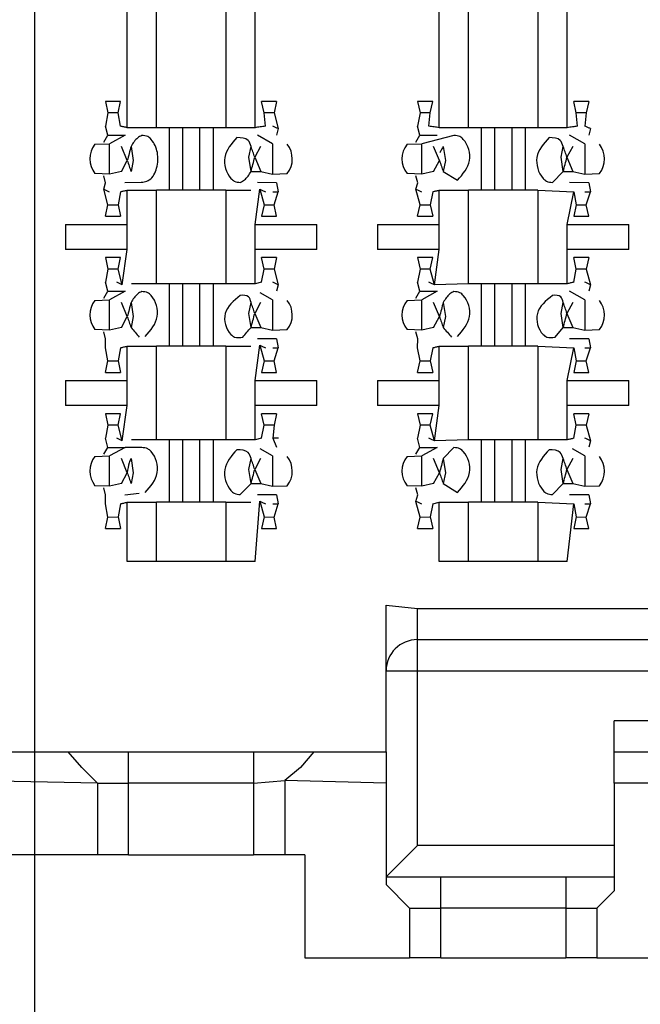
# Model space of a CAD drawing. Header units: millimetres. Extents: x 618 to 1482, y 17 to 575.
# Tile 67 of 90: x 988.61 to 992.4, y 327.16 to 333.17. Entities that reach past the tile are written whole.
import ezdxf

# ---------------------------------------------------------------- set-up
doc = ezdxf.new("R2010")
doc.units = ezdxf.units.MM
doc.linetypes.add('DOT_CENTER', pattern=[14, 12, -1, 0, -1])
doc.layers.add('1', color=7, linetype='Continuous')

# ---------------------------------------------------------------- blocks, each defined once
blk = doc.blocks.new('cu_bee7s_cca__41', base_point=(1238.7621, 264.915))
at = {"color": 124, "linetype": 'Continuous'}
for p, q in [((1319.0198, 443.3487), (1319.0198, 487.2907)), ((1319.2584, 443.3487), (1319.2584, 487.2907)), ((1319.8225, 487.2907), (1319.8225, 443.3487)), ((1320.0612, 443.3487), (1320.0612, 487.2907)), ((1321.5598, 443.3487), (1321.5204, 487.278)), ((1321.7984, 443.3487), (1321.7984, 487.2907)), ((1322.3625, 487.2907), (1322.3625, 443.3487)), ((1322.6012, 443.3487), (1322.6012, 487.2907)), ((1318.9464, 443.4685), (1318.8646, 443.4688)), ((1320.2164, 443.4688), (1320.1345, 443.4685)), ((1321.4864, 443.4685), (1321.4046, 443.4688)), ((1322.7564, 443.4688), (1322.6745, 443.4685)), ((1319.4706, 443.3487), (1319.4706, 442.8407)), ((1319.6103, 443.3487), (1319.6103, 442.8407)), ((1322.0106, 443.3487), (1322.0106, 442.8407)), ((1322.1503, 443.3487), (1322.1503, 442.8407)), ((1318.8779, 442.9717), (1318.8779, 443.2177)), ((1320.2031, 443.2177), (1320.2031, 442.9717)), ((1321.4179, 442.9717), (1321.4179, 443.2177)), ((1322.7431, 443.2177), (1322.7431, 442.9717)), ((1320.0612, 442.5613), (1320.1005, 442.8496)), ((1319.0198, 442.5613), (1319.0198, 442.8407)), ((1319.2584, 442.0787), (1319.2584, 442.8407)), ((1319.8225, 442.8407), (1319.8225, 442.0787)), ((1321.5598, 442.5613), (1321.5598, 442.8407)), ((1321.7984, 442.0787), (1321.7984, 442.8407)), ((1322.3625, 442.8407), (1322.3625, 442.0787)), ((1322.6012, 442.5613), (1322.6541, 442.828)), ((1318.8646, 442.7206), (1318.9464, 442.7209)), ((1320.1345, 442.7209), (1320.2164, 442.7206)), ((1321.4046, 442.7206), (1321.4864, 442.7209)), ((1322.6745, 442.7209), (1322.7564, 442.7206)), ((1318.5184, 442.5613), (1318.5184, 442.3581)), ((1319.0198, 442.3581), (1319.0198, 442.5613)), ((1320.0612, 442.3581), (1320.0612, 442.5613)), ((1320.5626, 442.3581), (1320.5626, 442.5613)), ((1321.0584, 442.5613), (1321.0584, 442.3581)), ((1321.5598, 442.3581), (1321.5598, 442.5613)), ((1322.6012, 442.3581), (1322.6012, 442.5613)), ((1323.1026, 442.3581), (1323.1026, 442.5613)), ((1318.9804, 442.0698), (1319.0198, 442.3581)), ((1320.0612, 442.0787), (1320.0612, 442.3581)), ((1321.5204, 442.0698), (1321.5598, 442.3581)), ((1322.6012, 442.0787), (1322.6012, 442.3581)), ((1318.9464, 442.1985), (1318.8646, 442.1988)), ((1320.2164, 442.1988), (1320.1345, 442.1985)), ((1321.4864, 442.1985), (1321.4046, 442.1988)), ((1322.7564, 442.1988), (1322.6745, 442.1985)), ((1319.4706, 442.0787), (1319.4706, 441.5707)), ((1319.6103, 442.0787), (1319.6103, 441.5707)), ((1322.0106, 442.0787), (1322.0106, 441.5707)), ((1322.1503, 442.0787), (1322.1503, 441.5707)), ((1318.8779, 441.7017), (1318.8779, 441.9477)), ((1320.2031, 441.9477), (1320.2031, 441.7017)), ((1321.4179, 441.7017), (1321.4179, 441.9477)), ((1322.7431, 441.9477), (1322.7431, 441.7017)), ((1319.0198, 441.2913), (1319.0198, 441.5707)), ((1319.2584, 440.8087), (1319.2584, 441.5707)), ((1319.8225, 441.5707), (1319.8225, 440.8087)), ((1320.0612, 441.2913), (1320.1005, 441.5796)), ((1321.5598, 441.2913), (1321.5598, 441.5707)), ((1321.7984, 440.8087), (1321.7984, 441.5707)), ((1322.3625, 441.5707), (1322.3625, 440.8087)), ((1322.6012, 441.2913), (1322.6541, 441.558)), ((1318.8646, 441.4506), (1318.9464, 441.4509)), ((1320.1345, 441.4509), (1320.2164, 441.4506)), ((1321.4046, 441.4506), (1321.4864, 441.4509)), ((1322.6745, 441.4509), (1322.7564, 441.4506)), ((1318.5184, 441.2913), (1318.5184, 441.0881)), ((1319.0198, 441.0881), (1319.0198, 441.2913)), ((1320.0612, 441.0881), (1320.0612, 441.2913)), ((1320.5626, 441.0881), (1320.5626, 441.2913)), ((1321.0584, 441.2913), (1321.0584, 441.0881)), ((1321.5598, 441.0881), (1321.5598, 441.2913)), ((1322.6012, 441.0881), (1322.6012, 441.2913)), ((1323.1026, 441.0881), (1323.1026, 441.2913)), ((1318.9804, 440.7998), (1319.0198, 441.0881)), ((1320.0612, 440.8087), (1320.0612, 441.0881)), ((1321.5204, 440.7998), (1321.5598, 441.0881)), ((1322.6012, 440.8087), (1322.6012, 441.0881)), ((1318.9464, 440.9285), (1318.8646, 440.9288)), ((1320.2164, 440.9288), (1320.1345, 440.9285)), ((1321.4864, 440.9285), (1321.4046, 440.9288)), ((1322.7564, 440.9288), (1322.6745, 440.9285)), ((1319.4706, 440.8087), (1319.4706, 440.3007)), ((1319.6103, 440.8087), (1319.6103, 440.3007)), ((1322.0106, 440.8087), (1322.0106, 440.3007)), ((1322.1503, 440.8087), (1322.1503, 440.3007)), ((1318.8779, 440.4317), (1318.8779, 440.6777)), ((1320.2031, 440.6777), (1320.2031, 440.4317)), ((1321.4179, 440.4317), (1321.4179, 440.6777)), ((1322.7431, 440.6777), (1322.7431, 440.4317)), ((1319.0198, 439.8181), (1319.0198, 440.3007)), ((1319.2584, 439.8181), (1319.2584, 440.3007)), ((1319.8225, 440.3007), (1319.8225, 439.8181)), ((1320.0612, 439.8181), (1320.1005, 440.3096)), ((1321.5598, 439.8181), (1321.5598, 440.3007)), ((1321.7984, 439.8181), (1321.7984, 440.3007)), ((1322.3625, 440.3007), (1322.3625, 439.8181)), ((1322.6012, 439.8181), (1322.6541, 440.288)), ((1318.8646, 440.1806), (1318.9464, 440.1809)), ((1320.1345, 440.1809), (1320.2164, 440.1806)), ((1321.4046, 440.1806), (1321.4864, 440.1809)), ((1322.6745, 440.1809), (1322.7564, 440.1806)), ((1321.382, 439.1831), (1321.382, 439.4371)), ((1321.382, 438.9291), (1321.382, 439.1831)), ((1321.128, 438.9291), (1321.382, 438.9291)), ((1321.382, 438.9291), (1326.4112, 438.9291)), ((1321.382, 437.5067), (1321.382, 438.9291)), ((1326.4112, 438.5227), (1322.9822, 438.5227)), ((1319.0325, 438.0147), (1319.0325, 438.2687)), ((1320.0485, 438.2687), (1320.0485, 438.0147)), ((1319.0325, 437.4305), (1319.0325, 438.0147)), ((1320.0485, 438.0147), (1320.0485, 437.4305)), ((1322.9822, 437.5067), (1321.382, 437.5067)), ((1321.5725, 436.9987), (1321.5725, 437.2527)), ((1322.5885, 437.2527), (1322.5885, 436.9987)), ((1321.5725, 436.5923), (1321.5725, 436.9987)), ((1322.5885, 436.9987), (1322.5885, 436.5923))]:
    blk.add_line(p, q, dxfattribs=at)
at = {"color": 7, "linetype": 'Continuous'}
for p, q in [((1318.9669, 443.5615), (1318.8441, 443.5615)), ((1318.8441, 443.5615), (1318.8646, 443.4688)), ((1318.9464, 443.4685), (1318.9669, 443.5615)), ((1320.2369, 443.5615), (1320.1141, 443.5615)), ((1320.1345, 443.4685), (1320.1141, 443.5615)), ((1320.2369, 443.5615), (1320.2164, 443.4688)), ((1321.5069, 443.5615), (1321.3841, 443.5615)), ((1321.3841, 443.5615), (1321.4046, 443.4688)), ((1321.4864, 443.4685), (1321.5069, 443.5615)), ((1322.7769, 443.5615), (1322.6541, 443.5615)), ((1322.6745, 443.4685), (1322.6541, 443.5615)), ((1322.7769, 443.5615), (1322.7564, 443.4688)), ((1318.8646, 443.4688), (1318.8441, 443.3614)), ((1318.9669, 443.3614), (1318.9464, 443.4685)), ((1320.1453, 443.3614), (1320.1345, 443.4685)), ((1320.2164, 443.4688), (1320.2504, 443.3413)), ((1321.4046, 443.4688), (1321.3841, 443.3614)), ((1321.4756, 443.3614), (1321.4864, 443.4685)), ((1322.6853, 443.3614), (1322.6745, 443.4685)), ((1322.7564, 443.4688), (1322.7455, 443.3614)), ((1318.8626, 443.2874), (1318.8441, 443.3614)), ((1319.2584, 443.3487), (1319.0198, 443.3487)), ((1319.3614, 443.3487), (1319.2584, 443.3487)), ((1319.4706, 443.3487), (1319.3614, 443.3487)), ((1319.3614, 443.3487), (1319.3614, 442.8407)), ((1319.6103, 443.3487), (1319.4706, 443.3487)), ((1319.7195, 443.3487), (1319.6103, 443.3487)), ((1319.8225, 443.3487), (1319.7195, 443.3487)), ((1319.7195, 443.3487), (1319.7195, 442.8407)), ((1320.0612, 443.3487), (1319.8225, 443.3487)), ((1320.2504, 443.3413), (1320.2356, 443.2894)), ((1321.4026, 443.2874), (1321.3841, 443.3614)), ((1321.7984, 443.3487), (1321.5598, 443.3487)), ((1321.9014, 443.3487), (1321.7984, 443.3487)), ((1321.9014, 443.3487), (1321.9014, 442.8407)), ((1322.0106, 443.3487), (1321.9014, 443.3487)), ((1322.1503, 443.3487), (1322.0106, 443.3487)), ((1322.2595, 443.3487), (1322.1503, 443.3487)), ((1322.2595, 443.3487), (1322.2595, 442.8407)), ((1322.3625, 443.3487), (1322.2595, 443.3487)), ((1322.6012, 443.3487), (1322.3625, 443.3487)), ((1322.7904, 443.3413), (1322.7756, 443.2894)), ((1318.8305, 443.2313), (1318.8626, 443.2874)), ((1318.8626, 443.2874), (1319.0034, 443.2874)), ((1319.0034, 443.2874), (1318.8779, 443.2177)), ((1320.2031, 443.2177), (1320.0803, 443.2878)), ((1321.3705, 443.2313), (1321.4026, 443.2874)), ((1321.4026, 443.2874), (1321.5434, 443.2874)), ((1321.6796, 443.2855), (1321.4179, 443.2177)), ((1322.7431, 443.2177), (1322.6203, 443.2878)), ((1318.7578, 443.2137), (1318.8779, 443.2177)), ((1319.0222, 443.0812), (1318.9738, 443.1971)), ((1319.0525, 443.1971), (1319.07, 443.0812)), ((1320.011, 443.1082), (1320.0285, 443.1971)), ((1320.1067, 443.1971), (1320.0588, 443.1082)), ((1321.2978, 443.2137), (1321.4179, 443.2177)), ((1321.5622, 443.0812), (1321.5138, 443.1971)), ((1321.5925, 443.1971), (1321.61, 443.0812)), ((1322.551, 443.1082), (1322.5685, 443.1971)), ((1322.6467, 443.1971), (1322.5988, 443.1082)), ((1320.0285, 442.9923), (1320.011, 443.1082)), ((1320.0588, 443.1082), (1320.1071, 442.9923)), ((1322.5685, 442.9923), (1322.551, 443.1082)), ((1322.5988, 443.1082), (1322.6471, 442.9923)), ((1318.9743, 442.9923), (1319.0222, 443.0812)), ((1319.07, 443.0812), (1319.0525, 442.9923)), ((1321.5143, 442.9923), (1321.5622, 443.0812)), ((1321.61, 443.0812), (1321.5925, 442.9923)), ((1318.8779, 442.9717), (1318.7587, 442.9757)), ((1318.8454, 442.9), (1318.8305, 442.9581)), ((1318.9743, 442.9923), (1318.8779, 442.9717)), ((1320.0285, 442.9923), (1320.1071, 442.9923)), ((1320.1071, 442.9923), (1320.2031, 442.9717)), ((1320.2031, 442.9717), (1320.3231, 442.9757)), ((1321.4179, 442.9717), (1321.2987, 442.9757)), ((1321.3854, 442.9), (1321.3705, 442.9581)), ((1321.5143, 442.9923), (1321.4179, 442.9717)), ((1321.5925, 442.9923), (1321.7077, 442.9208)), ((1322.4814, 442.9039), (1322.5685, 442.9923)), ((1322.5685, 442.9923), (1322.6471, 442.9923)), ((1322.6471, 442.9923), (1322.7431, 442.9717)), ((1322.7431, 442.9717), (1322.8631, 442.9757)), ((1318.8305, 442.8481), (1318.8454, 442.9)), ((1319.0006, 442.9016), (1319.1354, 442.9053)), ((1320.2356, 442.9001), (1320.0803, 442.9016)), ((1320.1005, 442.8496), (1320.1345, 442.7209)), ((1320.2356, 442.9001), (1320.2504, 442.828)), ((1321.3705, 442.8481), (1321.3854, 442.9)), ((1322.7756, 442.9001), (1322.6203, 442.9016)), ((1322.7756, 442.9001), (1322.7904, 442.828)), ((1318.8646, 442.7206), (1318.8305, 442.8481)), ((1318.9669, 442.828), (1318.9464, 442.7209)), ((1319.0198, 442.8407), (1319.2584, 442.8407)), ((1319.3614, 442.8407), (1319.2584, 442.8407)), ((1319.4706, 442.8407), (1319.3614, 442.8407)), ((1319.6103, 442.8407), (1319.4706, 442.8407)), ((1319.7195, 442.8407), (1319.6103, 442.8407)), ((1319.8225, 442.8407), (1319.7195, 442.8407)), ((1319.8225, 442.8407), (1320.0257, 442.8407)), ((1320.2164, 442.7206), (1320.2504, 442.828)), ((1321.4046, 442.7206), (1321.3705, 442.8481)), ((1321.5069, 442.828), (1321.4864, 442.7209)), ((1321.5598, 442.8407), (1321.7984, 442.8407)), ((1321.9014, 442.8407), (1321.7984, 442.8407)), ((1322.0106, 442.8407), (1321.9014, 442.8407)), ((1322.1503, 442.8407), (1322.0106, 442.8407)), ((1322.2595, 442.8407), (1322.1503, 442.8407)), ((1322.3625, 442.8407), (1322.2595, 442.8407)), ((1322.3625, 442.8407), (1322.6541, 442.828)), ((1322.6541, 442.828), (1322.6745, 442.7209)), ((1322.7564, 442.7206), (1322.7904, 442.828)), ((1318.8441, 442.6279), (1318.8646, 442.7206)), ((1318.9464, 442.7209), (1318.9669, 442.6279)), ((1320.1345, 442.7209), (1320.1141, 442.628)), ((1320.2369, 442.6279), (1320.2164, 442.7206)), ((1321.3841, 442.6279), (1321.4046, 442.7206)), ((1321.4864, 442.7209), (1321.5069, 442.6279)), ((1322.6745, 442.7209), (1322.6541, 442.628)), ((1322.7769, 442.6279), (1322.7564, 442.7206)), ((1318.8441, 442.6279), (1318.9669, 442.6279)), ((1320.1141, 442.628), (1320.2369, 442.6279)), ((1321.3841, 442.6279), (1321.5069, 442.6279)), ((1322.6541, 442.628), (1322.7769, 442.6279)), ((1318.5184, 442.5613), (1319.0198, 442.5613)), ((1320.0612, 442.5613), (1320.5626, 442.5613)), ((1321.0584, 442.5613), (1321.5598, 442.5613)), ((1322.6012, 442.5613), (1323.1026, 442.5613)), ((1319.0198, 442.3581), (1318.5184, 442.3581)), ((1318.8441, 442.2915), (1318.8646, 442.1988)), ((1318.9669, 442.2915), (1318.8441, 442.2915)), ((1318.9464, 442.1985), (1318.9669, 442.2915)), ((1320.5626, 442.3581), (1320.0612, 442.3581)), ((1320.1345, 442.1985), (1320.1141, 442.2915)), ((1320.2369, 442.2915), (1320.1141, 442.2915)), ((1320.2369, 442.2915), (1320.2164, 442.1988)), ((1321.5598, 442.3581), (1321.0584, 442.3581)), ((1321.5069, 442.2915), (1321.3841, 442.2915)), ((1321.3841, 442.2915), (1321.4046, 442.1988)), ((1321.4864, 442.1985), (1321.5069, 442.2915)), ((1323.1026, 442.3581), (1322.6012, 442.3581)), ((1322.7769, 442.2915), (1322.6541, 442.2915)), ((1322.6745, 442.1985), (1322.6541, 442.2915)), ((1322.7769, 442.2915), (1322.7564, 442.1988)), ((1318.8646, 442.1988), (1318.8441, 442.0914)), ((1318.9804, 442.0698), (1318.9464, 442.1985)), ((1320.1141, 442.0914), (1320.1345, 442.1985)), ((1320.2164, 442.1988), (1320.2504, 442.0713)), ((1321.4046, 442.1988), (1321.3841, 442.0914)), ((1321.5204, 442.0698), (1321.4864, 442.1985)), ((1322.6541, 442.0914), (1322.6745, 442.1985)), ((1322.7564, 442.1988), (1322.7904, 442.0713)), ((1318.8626, 442.0174), (1318.8441, 442.0914)), ((1319.2584, 442.0787), (1319.0552, 442.0787)), ((1319.3614, 442.0787), (1319.2584, 442.0787)), ((1319.4706, 442.0787), (1319.3614, 442.0787)), ((1319.3614, 442.0787), (1319.3614, 441.5707)), ((1319.6103, 442.0787), (1319.4706, 442.0787)), ((1319.7195, 442.0787), (1319.6103, 442.0787)), ((1319.8225, 442.0787), (1319.7195, 442.0787)), ((1319.7195, 442.0787), (1319.7195, 441.5707)), ((1320.0612, 442.0787), (1319.8225, 442.0787)), ((1320.1141, 442.0914), (1320.0612, 442.0787)), ((1320.2504, 442.0713), (1320.2356, 442.0194)), ((1321.4026, 442.0174), (1321.3841, 442.0914)), ((1321.7984, 442.0787), (1321.5204, 442.0698)), ((1321.9014, 442.0787), (1321.7984, 442.0787)), ((1322.0106, 442.0787), (1321.9014, 442.0787)), ((1321.9014, 442.0787), (1321.9014, 441.5707)), ((1322.1503, 442.0787), (1322.0106, 442.0787)), ((1322.2595, 442.0787), (1322.1503, 442.0787)), ((1322.3625, 442.0787), (1322.2595, 442.0787)), ((1322.2595, 442.0787), (1322.2595, 441.5707)), ((1322.6012, 442.0787), (1322.3625, 442.0787)), ((1322.7904, 442.0713), (1322.7756, 442.0194)), ((1318.8305, 441.9613), (1318.8626, 442.0174)), ((1318.8626, 442.0174), (1319.0034, 442.0174)), ((1319.0034, 442.0174), (1318.8779, 441.9477)), ((1320.2031, 441.9477), (1320.1028, 442.0045)), ((1321.3705, 441.9613), (1321.4026, 442.0174)), ((1321.4026, 442.0174), (1321.5434, 442.0174)), ((1321.5434, 442.0174), (1321.4179, 441.9477)), ((1322.7431, 441.9477), (1322.6203, 442.0178)), ((1318.7578, 441.9437), (1318.8779, 441.9477)), ((1319.0222, 441.8112), (1318.9738, 441.9271)), ((1319.0525, 441.9271), (1319.07, 441.8112)), ((1320.011, 441.8382), (1320.0285, 441.9271)), ((1320.1067, 441.9271), (1320.0588, 441.8382)), ((1321.2978, 441.9437), (1321.4179, 441.9477)), ((1321.5622, 441.8112), (1321.5138, 441.9271)), ((1321.5925, 441.9271), (1321.61, 441.8112)), ((1322.551, 441.8382), (1322.5685, 441.9271)), ((1322.6467, 441.9271), (1322.5988, 441.8382)), ((1318.9743, 441.7223), (1319.0222, 441.8112)), ((1319.07, 441.8112), (1319.0525, 441.7223)), ((1320.0285, 441.7223), (1320.011, 441.8382)), ((1320.0588, 441.8382), (1320.1071, 441.7223)), ((1321.5143, 441.7223), (1321.5622, 441.8112)), ((1321.61, 441.8112), (1321.5925, 441.7223)), ((1322.5685, 441.7223), (1322.551, 441.8382)), ((1322.5988, 441.8382), (1322.6471, 441.7223)), ((1318.8779, 441.7017), (1318.7587, 441.7057)), ((1318.8454, 441.63), (1318.8305, 441.6881)), ((1318.9743, 441.7223), (1318.8779, 441.7017)), ((1320.0285, 441.7223), (1320.1071, 441.7223)), ((1320.1071, 441.7223), (1320.2031, 441.7017)), ((1320.2031, 441.7017), (1320.3231, 441.7057)), ((1321.4179, 441.7017), (1321.2987, 441.7057)), ((1321.3854, 441.63), (1321.3705, 441.6881)), ((1321.5143, 441.7223), (1321.4179, 441.7017)), ((1322.5019, 441.6449), (1322.5685, 441.7223)), ((1322.5685, 441.7223), (1322.6471, 441.7223)), ((1322.6471, 441.7223), (1322.7431, 441.7017)), ((1322.7431, 441.7017), (1322.8631, 441.7057)), ((1318.8441, 441.558), (1318.8454, 441.63)), ((1319.0198, 441.5707), (1319.2584, 441.5707)), ((1319.3614, 441.5707), (1319.2584, 441.5707)), ((1319.4706, 441.5707), (1319.3614, 441.5707)), ((1319.6103, 441.5707), (1319.4706, 441.5707)), ((1319.7195, 441.5707), (1319.6103, 441.5707)), ((1319.8225, 441.5707), (1319.7195, 441.5707)), ((1319.8225, 441.5707), (1320.0257, 441.5707)), ((1320.2356, 441.6301), (1320.0803, 441.6316)), ((1320.1005, 441.5796), (1320.1345, 441.4509)), ((1320.2356, 441.6301), (1320.2504, 441.558)), ((1321.3841, 441.558), (1321.3854, 441.63)), ((1321.5598, 441.5707), (1321.7984, 441.5707)), ((1321.9014, 441.5707), (1321.7984, 441.5707)), ((1322.0106, 441.5707), (1321.9014, 441.5707)), ((1322.1503, 441.5707), (1322.0106, 441.5707)), ((1322.2595, 441.5707), (1322.1503, 441.5707)), ((1322.3625, 441.5707), (1322.2595, 441.5707)), ((1322.3625, 441.5707), (1322.6541, 441.558)), ((1322.7756, 441.6301), (1322.6203, 441.6316)), ((1322.7756, 441.6301), (1322.7904, 441.558)), ((1318.8646, 441.4506), (1318.8441, 441.558)), ((1318.9669, 441.558), (1318.9464, 441.4509)), ((1320.2164, 441.4506), (1320.2504, 441.558)), ((1321.4046, 441.4506), (1321.3841, 441.558)), ((1321.5069, 441.558), (1321.4864, 441.4509)), ((1322.6541, 441.558), (1322.6745, 441.4509)), ((1322.7564, 441.4506), (1322.7904, 441.558)), ((1318.8441, 441.3579), (1318.8646, 441.4506)), ((1318.9464, 441.4509), (1318.9669, 441.3579)), ((1320.1345, 441.4509), (1320.1141, 441.358)), ((1320.2369, 441.3579), (1320.2164, 441.4506)), ((1321.3841, 441.3579), (1321.4046, 441.4506)), ((1321.4864, 441.4509), (1321.5069, 441.3579)), ((1322.6745, 441.4509), (1322.6541, 441.358)), ((1322.7769, 441.3579), (1322.7564, 441.4506)), ((1318.8441, 441.3579), (1318.9669, 441.3579)), ((1320.1141, 441.358), (1320.2369, 441.3579)), ((1321.3841, 441.3579), (1321.5069, 441.3579)), ((1322.6541, 441.358), (1322.7769, 441.3579)), ((1318.5184, 441.2913), (1319.0198, 441.2913)), ((1320.0612, 441.2913), (1320.5626, 441.2913)), ((1321.0584, 441.2913), (1321.5598, 441.2913)), ((1322.6012, 441.2913), (1323.1026, 441.2913)), ((1319.0198, 441.0881), (1318.5184, 441.0881)), ((1320.5626, 441.0881), (1320.0612, 441.0881)), ((1321.5598, 441.0881), (1321.0584, 441.0881)), ((1323.1026, 441.0881), (1322.6012, 441.0881)), ((1318.8441, 441.0215), (1318.8646, 440.9288)), ((1318.9669, 441.0215), (1318.8441, 441.0215)), ((1318.9464, 440.9285), (1318.9669, 441.0215)), ((1320.1345, 440.9285), (1320.1141, 441.0215)), ((1320.2369, 441.0215), (1320.1141, 441.0215)), ((1320.2369, 441.0215), (1320.2164, 440.9288)), ((1321.3841, 441.0215), (1321.4046, 440.9288)), ((1321.5069, 441.0215), (1321.3841, 441.0215)), ((1321.4864, 440.9285), (1321.5069, 441.0215)), ((1322.6745, 440.9285), (1322.6541, 441.0215)), ((1322.7769, 441.0215), (1322.6541, 441.0215)), ((1322.7769, 441.0215), (1322.7564, 440.9288)), ((1318.8646, 440.9288), (1318.8441, 440.8214)), ((1318.9804, 440.7998), (1318.9464, 440.9285)), ((1320.1141, 440.8214), (1320.1345, 440.9285)), ((1320.2164, 440.9288), (1320.2055, 440.8214)), ((1321.4046, 440.9288), (1321.3841, 440.8214)), ((1321.5204, 440.7998), (1321.4864, 440.9285)), ((1322.6541, 440.8214), (1322.6745, 440.9285)), ((1322.7564, 440.9288), (1322.7904, 440.8013)), ((1318.8626, 440.7474), (1318.8441, 440.8214)), ((1319.2584, 440.8087), (1319.0552, 440.8087)), ((1319.3614, 440.8087), (1319.2584, 440.8087)), ((1319.3614, 440.8087), (1319.3614, 440.3007)), ((1319.4706, 440.8087), (1319.3614, 440.8087)), ((1319.6103, 440.8087), (1319.4706, 440.8087)), ((1319.7195, 440.8087), (1319.6103, 440.8087)), ((1319.7195, 440.8087), (1319.7195, 440.3007)), ((1319.8225, 440.8087), (1319.7195, 440.8087)), ((1320.0612, 440.8087), (1319.8225, 440.8087)), ((1320.1141, 440.8214), (1320.0612, 440.8087)), ((1320.2055, 440.8214), (1320.2356, 440.7494)), ((1321.4026, 440.7474), (1321.3841, 440.8214)), ((1321.7984, 440.8087), (1321.5204, 440.7998)), ((1321.9014, 440.8087), (1321.7984, 440.8087)), ((1321.9014, 440.8087), (1321.9014, 440.3007)), ((1322.0106, 440.8087), (1321.9014, 440.8087)), ((1322.1503, 440.8087), (1322.0106, 440.8087)), ((1322.2595, 440.8087), (1322.1503, 440.8087)), ((1322.2595, 440.8087), (1322.2595, 440.3007)), ((1322.3625, 440.8087), (1322.2595, 440.8087)), ((1322.6012, 440.8087), (1322.3625, 440.8087)), ((1322.7904, 440.8013), (1322.7756, 440.7494)), ((1318.8305, 440.6913), (1318.8626, 440.7474)), ((1318.8626, 440.7474), (1319.0034, 440.7474)), ((1319.0034, 440.7474), (1318.8779, 440.6777)), ((1319.1396, 440.7455), (1319.0034, 440.7474)), ((1320.2031, 440.6777), (1320.1028, 440.7345)), ((1321.3705, 440.6913), (1321.4026, 440.7474)), ((1321.4026, 440.7474), (1321.5434, 440.7474)), ((1321.5434, 440.7474), (1321.4179, 440.6777)), ((1321.6796, 440.7455), (1321.5925, 440.6571)), ((1322.7431, 440.6777), (1322.6428, 440.7345)), ((1318.7578, 440.6737), (1318.8779, 440.6777)), ((1319.0222, 440.5412), (1318.9738, 440.6571)), ((1319.0525, 440.6571), (1319.07, 440.5412)), ((1320.011, 440.5682), (1320.0285, 440.6571)), ((1320.1067, 440.6571), (1320.0588, 440.5682)), ((1321.2978, 440.6737), (1321.4179, 440.6777)), ((1321.5622, 440.5412), (1321.5138, 440.6571)), ((1321.5925, 440.6571), (1321.61, 440.5412)), ((1322.551, 440.5682), (1322.5685, 440.6571)), ((1322.6467, 440.6571), (1322.5988, 440.5682)), ((1318.9743, 440.4523), (1319.0222, 440.5412)), ((1319.07, 440.5412), (1319.0525, 440.4523)), ((1320.0285, 440.4523), (1320.011, 440.5682)), ((1320.0588, 440.5682), (1320.1071, 440.4523)), ((1321.5143, 440.4523), (1321.5622, 440.5412)), ((1321.61, 440.5412), (1321.5925, 440.4523)), ((1322.5685, 440.4523), (1322.551, 440.5682)), ((1322.5988, 440.5682), (1322.6471, 440.4523)), ((1318.9743, 440.4523), (1318.8779, 440.4317)), ((1319.9414, 440.3639), (1320.0285, 440.4523)), ((1320.0285, 440.4523), (1320.1071, 440.4523)), ((1320.1071, 440.4523), (1320.2031, 440.4317)), ((1321.5143, 440.4523), (1321.4179, 440.4317)), ((1321.5925, 440.4523), (1321.7077, 440.3808)), ((1322.4814, 440.3639), (1322.5685, 440.4523)), ((1322.5685, 440.4523), (1322.6471, 440.4523)), ((1322.6471, 440.4523), (1322.7431, 440.4317)), ((1318.8779, 440.4317), (1318.7587, 440.4357)), ((1318.8454, 440.36), (1318.8305, 440.4181)), ((1319.0006, 440.3616), (1319.119, 440.3749)), ((1320.2031, 440.4317), (1320.3231, 440.4357)), ((1321.4179, 440.4317), (1321.2987, 440.4357)), ((1321.3854, 440.36), (1321.3705, 440.4181)), ((1322.7431, 440.4317), (1322.8631, 440.4357)), ((1318.8441, 440.288), (1318.8454, 440.36)), ((1318.8646, 440.1806), (1318.8441, 440.288)), ((1318.9669, 440.288), (1318.9464, 440.1809)), ((1319.0198, 440.3007), (1319.2584, 440.3007)), ((1319.3614, 440.3007), (1319.2584, 440.3007)), ((1319.4706, 440.3007), (1319.3614, 440.3007)), ((1319.6103, 440.3007), (1319.4706, 440.3007)), ((1319.7195, 440.3007), (1319.6103, 440.3007)), ((1319.8225, 440.3007), (1319.7195, 440.3007)), ((1319.8225, 440.3007), (1320.0257, 440.3007)), ((1320.2356, 440.3601), (1320.0803, 440.3616)), ((1320.1005, 440.3096), (1320.1345, 440.1809)), ((1320.2164, 440.1806), (1320.2504, 440.288)), ((1320.2356, 440.3601), (1320.2504, 440.288)), ((1321.3705, 440.3081), (1321.3854, 440.36)), ((1321.4046, 440.1806), (1321.3705, 440.3081)), ((1321.5069, 440.288), (1321.4864, 440.1809)), ((1321.5069, 440.288), (1321.5598, 440.3007)), ((1321.5598, 440.3007), (1321.7984, 440.3007)), ((1321.9014, 440.3007), (1321.7984, 440.3007)), ((1322.0106, 440.3007), (1321.9014, 440.3007)), ((1322.1503, 440.3007), (1322.0106, 440.3007)), ((1322.2595, 440.3007), (1322.1503, 440.3007)), ((1322.3625, 440.3007), (1322.2595, 440.3007)), ((1322.3625, 440.3007), (1322.6541, 440.288)), ((1322.7756, 440.3601), (1322.6203, 440.3616)), ((1322.6541, 440.288), (1322.6745, 440.1809)), ((1322.7564, 440.1806), (1322.7904, 440.288)), ((1322.7756, 440.3601), (1322.7904, 440.288)), ((1318.8441, 440.0879), (1318.8646, 440.1806)), ((1318.9464, 440.1809), (1318.9669, 440.0879)), ((1320.1345, 440.1809), (1320.1141, 440.088)), ((1320.2369, 440.0879), (1320.2164, 440.1806)), ((1321.3841, 440.0879), (1321.4046, 440.1806)), ((1321.4864, 440.1809), (1321.5069, 440.0879)), ((1322.6745, 440.1809), (1322.6541, 440.088)), ((1322.7769, 440.0879), (1322.7564, 440.1806)), ((1318.8441, 440.0879), (1318.9669, 440.0879)), ((1320.1141, 440.088), (1320.2369, 440.0879)), ((1321.3841, 440.0879), (1321.5069, 440.0879)), ((1322.6541, 440.088), (1322.7769, 440.0879)), ((1319.2584, 439.8181), (1319.0198, 439.8181)), ((1319.8225, 439.8181), (1319.2584, 439.8181)), ((1320.0612, 439.8181), (1319.8225, 439.8181)), ((1321.7984, 439.8181), (1321.5598, 439.8181)), ((1322.3625, 439.8181), (1321.7984, 439.8181)), ((1322.6012, 439.8181), (1322.3625, 439.8181)), ((1321.128, 439.4625), (1321.382, 439.4371)), ((1321.128, 438.9291), (1321.128, 439.4625)), ((1321.382, 439.4371), (1326.4112, 439.4371)), ((1321.382, 439.1831), (1326.4112, 439.1831)), ((1321.128, 438.2687), (1321.128, 438.9291)), ((1322.9822, 438.2687), (1322.9822, 438.5227)), ((1318.0003, 438.2687), (1318.5406, 438.2687)), ((1318.5406, 438.2687), (1319.0325, 438.2687)), ((1318.6515, 438.1417), (1318.5406, 438.2687)), ((1319.0325, 438.2687), (1320.0485, 438.2687)), ((1320.0485, 438.2687), (1320.5403, 438.2687)), ((1320.5403, 438.2687), (1320.4298, 438.1421)), ((1320.5403, 438.2687), (1321.128, 438.2687)), ((1321.128, 438.2687), (1321.128, 438.0147)), ((1322.9822, 438.0147), (1322.9822, 438.2687)), ((1322.9822, 438.2687), (1323.6206, 438.2687)), ((1318.7785, 438.0147), (1318.6515, 438.1417)), ((1320.4298, 438.1421), (1320.3025, 438.0359)), ((1318.7785, 438.0147), (1317.7625, 438.0359)), ((1318.7785, 438.0147), (1319.0325, 438.0147)), ((1318.7785, 438.0147), (1318.7785, 437.4305)), ((1320.0485, 438.0147), (1319.0325, 438.0147)), ((1320.0485, 438.0147), (1320.3025, 438.0359)), ((1320.3025, 438.0359), (1320.3025, 437.4305)), ((1321.128, 438.0147), (1320.3025, 438.0359)), ((1321.128, 438.0147), (1321.128, 437.2527)), ((1322.9822, 438.0147), (1322.9822, 437.5067)), ((1323.8585, 438.0147), (1322.9822, 438.0147)), ((1322.9822, 437.5067), (1322.9822, 437.2527)), ((1318.7785, 437.4305), (1317.7625, 437.4305)), ((1319.0325, 437.4305), (1318.7785, 437.4305)), ((1319.0325, 437.4305), (1320.0485, 437.4305)), ((1320.3025, 437.4305), (1320.0485, 437.4305)), ((1320.4676, 437.4305), (1320.3025, 437.4305)), ((1320.4676, 437.4305), (1320.4676, 436.5923)), ((1321.128, 437.2527), (1321.5725, 437.2527)), ((1321.128, 437.2527), (1321.128, 437.1892)), ((1321.5725, 437.2527), (1322.5885, 437.2527)), ((1322.5885, 437.2527), (1322.9822, 437.2527)), ((1322.9822, 437.2527), (1322.9822, 437.1384)), ((1321.3185, 436.9987), (1321.128, 437.1892)), ((1322.9822, 437.1384), (1322.8425, 436.9987)), ((1321.3185, 436.9987), (1321.5725, 436.9987)), ((1321.3185, 436.9987), (1321.3185, 436.5923)), ((1322.5885, 436.9987), (1321.5725, 436.9987)), ((1322.5885, 436.9987), (1322.8425, 436.9987)), ((1322.8425, 436.9987), (1322.8425, 436.5923)), ((1320.4676, 436.5923), (1321.3185, 436.5923)), ((1321.5725, 436.5923), (1321.3185, 436.5923)), ((1321.5725, 436.5923), (1322.5885, 436.5923)), ((1322.8425, 436.5923), (1322.5885, 436.5923)), ((1322.8425, 436.5923), (1323.8585, 436.5923))]:
    blk.add_line(p, q, dxfattribs=at)
for centre, radius, start, end in [((1318.907, 443.0952), 0.1905, 141.53658, 218.85713), ((1320.174, 443.0942), 0.1905, 321.53658, 38.85713), ((1321.447, 443.0952), 0.1905, 141.53658, 218.85713), ((1322.714, 443.0942), 0.1905, 321.53658, 38.85713), ((1318.907, 441.8252), 0.1905, 141.53658, 218.85713), ((1320.174, 441.8242), 0.1905, 321.53658, 38.85713), ((1321.447, 441.8252), 0.1905, 141.53658, 218.85713), ((1322.714, 441.8242), 0.1905, 321.53658, 38.85713), ((1318.907, 440.5552), 0.1905, 141.53658, 218.85713), ((1320.174, 440.5542), 0.1905, 321.53658, 38.85713), ((1321.447, 440.5552), 0.1905, 141.53658, 218.85713), ((1322.714, 440.5542), 0.1905, 321.53658, 38.85713), ((1321.382, 438.9291), 0.254, 90, 180)]:
    blk.add_arc(centre, radius, start, end, dxfattribs=at)
for points in [[(1319.0198, 443.3487), (1319.011, 443.3508), (1318.9933, 443.3551), (1318.9757, 443.3593), (1318.9669, 443.3614)], [(1320.1453, 443.3614), (1320.1313, 443.3593), (1320.1033, 443.3551), (1320.0752, 443.3508), (1320.0612, 443.3487)], [(1320.2504, 443.3413), (1320.2429, 443.3447), (1320.2279, 443.3514), (1320.213, 443.3581), (1320.2055, 443.3614)], [(1321.5598, 443.3487), (1321.5457, 443.3508), (1321.5177, 443.3551), (1321.4896, 443.3593), (1321.4756, 443.3614)], [(1322.6853, 443.3614), (1322.6713, 443.3593), (1322.6433, 443.3551), (1322.6152, 443.3508), (1322.6012, 443.3487)], [(1322.7904, 443.3413), (1322.7829, 443.3447), (1322.7679, 443.3514), (1322.753, 443.3581), (1322.7455, 443.3614)], [(1319.0525, 443.1971), (1319.0474, 443.1778), (1319.0373, 443.1392), (1319.0272, 443.1005), (1319.0222, 443.0812)], [(1320.0588, 443.1082), (1320.0537, 443.123), (1320.0436, 443.1527), (1320.0335, 443.1823), (1320.0285, 443.1971)], [(1321.5925, 443.1971), (1321.5877, 443.1882), (1321.5781, 443.1703), (1321.5685, 443.1525), (1321.5637, 443.1436)], [(1322.5988, 443.1082), (1322.5937, 443.123), (1322.5836, 443.1527), (1322.5735, 443.1823), (1322.5685, 443.1971)], [(1320.0285, 442.9923), (1320.0335, 443.0117), (1320.0436, 443.0503), (1320.0537, 443.0889), (1320.0588, 443.1082)], [(1322.5685, 442.9923), (1322.5735, 443.0117), (1322.5836, 443.0503), (1322.5937, 443.0889), (1322.5988, 443.1082)], [(1319.0222, 443.0812), (1319.0272, 443.0664), (1319.0373, 443.0368), (1319.0474, 443.0071), (1319.0525, 442.9923)], [(1321.5622, 443.0812), (1321.5672, 443.0664), (1321.5773, 443.0368), (1321.5874, 443.0071), (1321.5925, 442.9923)], [(1320.1005, 442.8496), (1320.108, 442.846), (1320.1229, 442.8388), (1320.1379, 442.8316), (1320.1453, 442.828)], [(1318.8305, 442.8481), (1318.838, 442.8448), (1318.853, 442.8381), (1318.868, 442.8314), (1318.8755, 442.828)], [(1318.9669, 442.828), (1318.9757, 442.8301), (1318.9933, 442.8344), (1319.011, 442.8386), (1319.0198, 442.8407)], [(1320.2055, 442.828), (1320.213, 442.828), (1320.2279, 442.828), (1320.2429, 442.828), (1320.2504, 442.828)], [(1321.3705, 442.8481), (1321.378, 442.8448), (1321.393, 442.8381), (1321.408, 442.8314), (1321.4155, 442.828)], [(1321.5069, 442.828), (1321.5157, 442.8301), (1321.5333, 442.8344), (1321.551, 442.8386), (1321.5598, 442.8407)], [(1322.7455, 442.828), (1322.753, 442.828), (1322.7679, 442.828), (1322.7829, 442.828), (1322.7904, 442.828)], [(1318.9804, 442.0698), (1318.9729, 442.0734), (1318.958, 442.0806), (1318.9431, 442.0878), (1318.9356, 442.0914)], [(1320.2504, 442.0713), (1320.2429, 442.0747), (1320.2279, 442.0814), (1320.213, 442.0881), (1320.2055, 442.0914)], [(1321.5204, 442.0698), (1321.5129, 442.0734), (1321.498, 442.0806), (1321.4831, 442.0878), (1321.4756, 442.0914)], [(1322.6541, 442.0914), (1322.6452, 442.0893), (1322.6276, 442.0851), (1322.61, 442.0808), (1322.6012, 442.0787)], [(1322.7904, 442.0713), (1322.7829, 442.0747), (1322.7679, 442.0814), (1322.753, 442.0881), (1322.7455, 442.0914)], [(1319.0525, 441.9271), (1319.0474, 441.9078), (1319.0373, 441.8692), (1319.0272, 441.8305), (1319.0222, 441.8112)], [(1320.0588, 441.8382), (1320.0537, 441.853), (1320.0436, 441.8827), (1320.0335, 441.9123), (1320.0285, 441.9271)], [(1321.5925, 441.9271), (1321.5874, 441.9078), (1321.5773, 441.8692), (1321.5672, 441.8305), (1321.5622, 441.8112)], [(1322.5988, 441.8382), (1322.5937, 441.853), (1322.5836, 441.8827), (1322.5735, 441.9123), (1322.5685, 441.9271)], [(1319.0222, 441.8112), (1319.0272, 441.7964), (1319.0373, 441.7668), (1319.0474, 441.7371), (1319.0525, 441.7223)], [(1320.0285, 441.7223), (1320.0335, 441.7417), (1320.0436, 441.7803), (1320.0537, 441.8189), (1320.0588, 441.8382)], [(1321.5622, 441.8112), (1321.5672, 441.7964), (1321.5773, 441.7668), (1321.5874, 441.7371), (1321.5925, 441.7223)], [(1322.5685, 441.7223), (1322.5735, 441.7417), (1322.5836, 441.7803), (1322.5937, 441.8189), (1322.5988, 441.8382)], [(1319.0525, 441.7223), (1319.0636, 441.7094), (1319.0857, 441.6836), (1319.1079, 441.6578), (1319.119, 441.6449)], [(1319.9619, 441.6449), (1319.973, 441.6578), (1319.9952, 441.6836), (1320.0174, 441.7094), (1320.0285, 441.7223)], [(1321.5925, 441.7223), (1321.6036, 441.7094), (1321.6257, 441.6836), (1321.6479, 441.6578), (1321.659, 441.6449)], [(1318.9669, 441.558), (1318.9757, 441.5601), (1318.9933, 441.5644), (1319.011, 441.5686), (1319.0198, 441.5707)], [(1320.1005, 441.5796), (1320.108, 441.576), (1320.1229, 441.5688), (1320.1379, 441.5616), (1320.1453, 441.558)], [(1321.5069, 441.558), (1321.5157, 441.5601), (1321.5333, 441.5644), (1321.551, 441.5686), (1321.5598, 441.5707)], [(1320.2055, 441.558), (1320.213, 441.558), (1320.2279, 441.558), (1320.2429, 441.558), (1320.2504, 441.558)], [(1322.7455, 441.558), (1322.753, 441.558), (1322.7679, 441.558), (1322.7829, 441.558), (1322.7904, 441.558)], [(1318.9804, 440.7998), (1318.9729, 440.8034), (1318.958, 440.8106), (1318.9431, 440.8178), (1318.9356, 440.8214)], [(1320.2509, 440.8214), (1320.2433, 440.8214), (1320.2282, 440.8214), (1320.2131, 440.8214), (1320.2055, 440.8214)], [(1321.5204, 440.7998), (1321.5129, 440.8034), (1321.498, 440.8106), (1321.4831, 440.8178), (1321.4756, 440.8214)], [(1322.6541, 440.8214), (1322.6452, 440.8193), (1322.6276, 440.8151), (1322.61, 440.8108), (1322.6012, 440.8087)], [(1322.7904, 440.8013), (1322.7829, 440.8047), (1322.7679, 440.8114), (1322.753, 440.8181), (1322.7455, 440.8214)], [(1320.0588, 440.5682), (1320.0537, 440.583), (1320.0436, 440.6127), (1320.0335, 440.6423), (1320.0285, 440.6571)], [(1321.5925, 440.6571), (1321.5874, 440.6378), (1321.5773, 440.5992), (1321.5672, 440.5605), (1321.5622, 440.5412)], [(1322.5988, 440.5682), (1322.5937, 440.583), (1322.5836, 440.6127), (1322.5735, 440.6423), (1322.5685, 440.6571)], [(1319.0222, 440.5412), (1319.0272, 440.5264), (1319.0373, 440.4968), (1319.0474, 440.4671), (1319.0525, 440.4523)], [(1320.0285, 440.4523), (1320.0335, 440.4717), (1320.0436, 440.5103), (1320.0537, 440.5489), (1320.0588, 440.5682)], [(1321.5622, 440.5412), (1321.5672, 440.5264), (1321.5773, 440.4968), (1321.5874, 440.4671), (1321.5925, 440.4523)], [(1322.5685, 440.4523), (1322.5735, 440.4717), (1322.5836, 440.5103), (1322.5937, 440.5489), (1322.5988, 440.5682)], [(1318.9669, 440.288), (1318.9757, 440.2901), (1318.9933, 440.2944), (1319.011, 440.2986), (1319.0198, 440.3007)], [(1320.1005, 440.3096), (1320.108, 440.306), (1320.1229, 440.2988), (1320.1379, 440.2916), (1320.1453, 440.288)], [(1320.2055, 440.288), (1320.213, 440.288), (1320.2279, 440.288), (1320.2429, 440.288), (1320.2504, 440.288)], [(1321.3705, 440.3081), (1321.378, 440.3048), (1321.393, 440.2981), (1321.408, 440.2914), (1321.4155, 440.288)], [(1322.7455, 440.288), (1322.753, 440.288), (1322.7679, 440.288), (1322.7829, 440.288), (1322.7904, 440.288)]]:
    blk.add_open_spline(points, degree=3, dxfattribs=at)
for points, knots in [([(1319.1396, 443.2855), (1319.1281, 443.2796), (1319.0903, 443.26), (1319.068, 443.2229), (1319.0525, 443.1971)], [0, 0, 0, 0, 0.0383204, 0.1259348, 0.1259348, 0.1259348, 0.1259348]), ([(1319.1354, 442.9053), (1319.1436, 442.9062), (1319.1664, 442.9086), (1319.2257, 442.9293), (1319.2703, 443.0246), (1319.2761, 443.1443), (1319.2379, 443.2347), (1319.186, 443.2823), (1319.1567, 443.2843), (1319.1396, 443.2855)], [0, 0, 0, 0, 0.0249428, 0.0687469, 0.181582, 0.3077656, 0.4263924, 0.4619735, 0.5116091, 0.5116091, 0.5116091, 0.5116091]), ([(1319.9133, 443.2686), (1319.8694, 443.2187), (1319.7839, 443.1214), (1319.8281, 442.9684), (1319.8949, 442.9072), (1319.9243, 442.9051), (1319.9414, 442.9039)], [0, 0, 0, 0, 0.1887731, 0.3675248, 0.4031059, 0.4527416, 0.4527416, 0.4527416, 0.4527416]), ([(1320.0285, 443.1971), (1320.0223, 443.2154), (1320.0052, 443.2655), (1319.949, 443.2674), (1319.9133, 443.2686)], [0, 0, 0, 0, 0.0538489, 0.1481704, 0.1481704, 0.1481704, 0.1481704]), ([(1321.7077, 442.9208), (1321.7516, 442.9708), (1321.8371, 443.0681), (1321.7929, 443.221), (1321.726, 443.2822), (1321.6967, 443.2843), (1321.6796, 443.2855)], [0, 0, 0, 0, 0.1887731, 0.3675248, 0.4031059, 0.4527416, 0.4527416, 0.4527416, 0.4527416]), ([(1322.4533, 443.2686), (1322.4094, 443.2187), (1322.3239, 443.1214), (1322.3681, 442.9684), (1322.4349, 442.9072), (1322.4643, 442.9051), (1322.4814, 442.9039)], [0, 0, 0, 0, 0.1887731, 0.3675248, 0.4031059, 0.4527416, 0.4527416, 0.4527416, 0.4527416]), ([(1322.5685, 443.1971), (1322.5623, 443.2154), (1322.5452, 443.2655), (1322.489, 443.2674), (1322.4533, 443.2686)], [0, 0, 0, 0, 0.0538489, 0.1481704, 0.1481704, 0.1481704, 0.1481704]), ([(1319.9414, 442.9039), (1319.9529, 442.9099), (1319.9906, 442.9294), (1320.0129, 442.9665), (1320.0285, 442.9923)], [0, 0, 0, 0, 0.0383204, 0.1259348, 0.1259348, 0.1259348, 0.1259348]), ([(1319.1396, 442.0155), (1319.1281, 442.0096), (1319.0903, 441.99), (1319.068, 441.9529), (1319.0525, 441.9271)], [0, 0, 0, 0, 0.0383204, 0.1259348, 0.1259348, 0.1259348, 0.1259348]), ([(1319.1677, 441.6508), (1319.2116, 441.7008), (1319.2971, 441.7981), (1319.2529, 441.951), (1319.186, 442.0122), (1319.1567, 442.0143), (1319.1396, 442.0155)], [0, 0, 0, 0, 0.1887731, 0.3675248, 0.4031059, 0.4527416, 0.4527416, 0.4527416, 0.4527416]), ([(1319.9414, 441.9845), (1319.8875, 441.9408), (1319.7845, 441.8573), (1319.826, 441.6946), (1319.9025, 441.635), (1319.9386, 441.6411), (1319.9619, 441.6449)], [0, 0, 0, 0, 0.1930415, 0.3691296, 0.4059236, 0.4725856, 0.4725856, 0.4725856, 0.4725856]), ([(1320.0285, 441.9271), (1320.0238, 441.9454), (1320.013, 441.988), (1319.9675, 441.9858), (1319.9414, 441.9845)], [0, 0, 0, 0, 0.0507651, 0.118433, 0.118433, 0.118433, 0.118433]), ([(1321.6796, 442.0155), (1321.6681, 442.0096), (1321.6303, 441.99), (1321.608, 441.9529), (1321.5925, 441.9271)], [0, 0, 0, 0, 0.0383204, 0.1259348, 0.1259348, 0.1259348, 0.1259348]), ([(1321.7077, 441.6508), (1321.7516, 441.7008), (1321.8371, 441.7981), (1321.7929, 441.951), (1321.726, 442.0122), (1321.6967, 442.0143), (1321.6796, 442.0155)], [0, 0, 0, 0, 0.1887731, 0.3675248, 0.4031059, 0.4527416, 0.4527416, 0.4527416, 0.4527416]), ([(1322.4814, 441.9845), (1322.4275, 441.9408), (1322.3245, 441.8573), (1322.366, 441.6946), (1322.4425, 441.635), (1322.4786, 441.6411), (1322.5019, 441.6449)], [0, 0, 0, 0, 0.1930415, 0.3691296, 0.4059236, 0.4725856, 0.4725856, 0.4725856, 0.4725856]), ([(1322.5685, 441.9271), (1322.5638, 441.9454), (1322.553, 441.988), (1322.5075, 441.9858), (1322.4814, 441.9845)], [0, 0, 0, 0, 0.0507651, 0.118433, 0.118433, 0.118433, 0.118433]), ([(1319.1677, 440.3808), (1319.2116, 440.4308), (1319.2971, 440.5281), (1319.2529, 440.681), (1319.186, 440.7422), (1319.1567, 440.7443), (1319.1396, 440.7455)], [0, 0, 0, 0, 0.1887731, 0.3675248, 0.4031059, 0.4527416, 0.4527416, 0.4527416, 0.4527416]), ([(1319.9133, 440.7286), (1319.8694, 440.6787), (1319.7839, 440.5814), (1319.8281, 440.4284), (1319.8949, 440.3672), (1319.9243, 440.3651), (1319.9414, 440.3639)], [0, 0, 0, 0, 0.1887731, 0.3675248, 0.4031059, 0.4527416, 0.4527416, 0.4527416, 0.4527416]), ([(1320.0285, 440.6571), (1320.0223, 440.6754), (1320.0052, 440.7255), (1319.949, 440.7274), (1319.9133, 440.7286)], [0, 0, 0, 0, 0.0538489, 0.1481704, 0.1481704, 0.1481704, 0.1481704]), ([(1321.7077, 440.3808), (1321.7516, 440.4308), (1321.8371, 440.5281), (1321.7929, 440.681), (1321.726, 440.7422), (1321.6967, 440.7443), (1321.6796, 440.7455)], [0, 0, 0, 0, 0.1887731, 0.3675248, 0.4031059, 0.4527416, 0.4527416, 0.4527416, 0.4527416]), ([(1322.4533, 440.7286), (1322.4094, 440.6787), (1322.3239, 440.5814), (1322.3681, 440.4284), (1322.4349, 440.3672), (1322.4643, 440.3651), (1322.4814, 440.3639)], [0, 0, 0, 0, 0.1887731, 0.3675248, 0.4031059, 0.4527416, 0.4527416, 0.4527416, 0.4527416]), ([(1322.5685, 440.6571), (1322.5623, 440.6754), (1322.5452, 440.7255), (1322.489, 440.7274), (1322.4533, 440.7286)], [0, 0, 0, 0, 0.0538489, 0.1481704, 0.1481704, 0.1481704, 0.1481704]), ([(1319.0525, 440.6571), (1319.0472, 440.6457), (1319.0304, 440.6091), (1319.0255, 440.5689), (1319.0222, 440.5412)], [0, 0, 0, 0, 0.0375197, 0.1203421, 0.1203421, 0.1203421, 0.1203421]), ([(1321.128, 437.2527), (1321.136, 437.2607), (1321.152, 437.2767), (1321.2038, 437.3284), (1321.2804, 437.4052), (1321.3491, 437.4738), (1321.382, 437.5067)], [0, 0, 0, 0, 0.0338818, 0.0677636, 0.2196521, 0.3592103, 0.3592103, 0.3592103, 0.3592103])]:
    blk.add_open_spline(points, degree=3, knots=knots, dxfattribs=at)
at = {"layer": '1', "color": 30, "linetype": 'DOT_CENTER'}
blk.add_line((1318.2705, 433.4173), (1318.2705, 496.3839), dxfattribs=at)
blk = doc.blocks.new('cu_ATCA-3671__43', base_point=(1219.8887, 250.575))
blk.add_blockref('cu_bee7s_cca__41', (1238.7621, 264.915))
blk = doc.blocks.new('FRONT1', base_point=(1393.5121, 426.04))
blk.add_blockref('cu_ATCA-3671__43', (1219.8887, 250.575))

msp = doc.modelspace()

# ---------------------------------------------------------------- block references
at = {"xscale": 0.75, "yscale": 0.75, "zscale": 0.75}
msp.add_blockref('FRONT1', (1045.1341, 319.53), dxfattribs=at)

doc.saveas('drawing.dxf')
